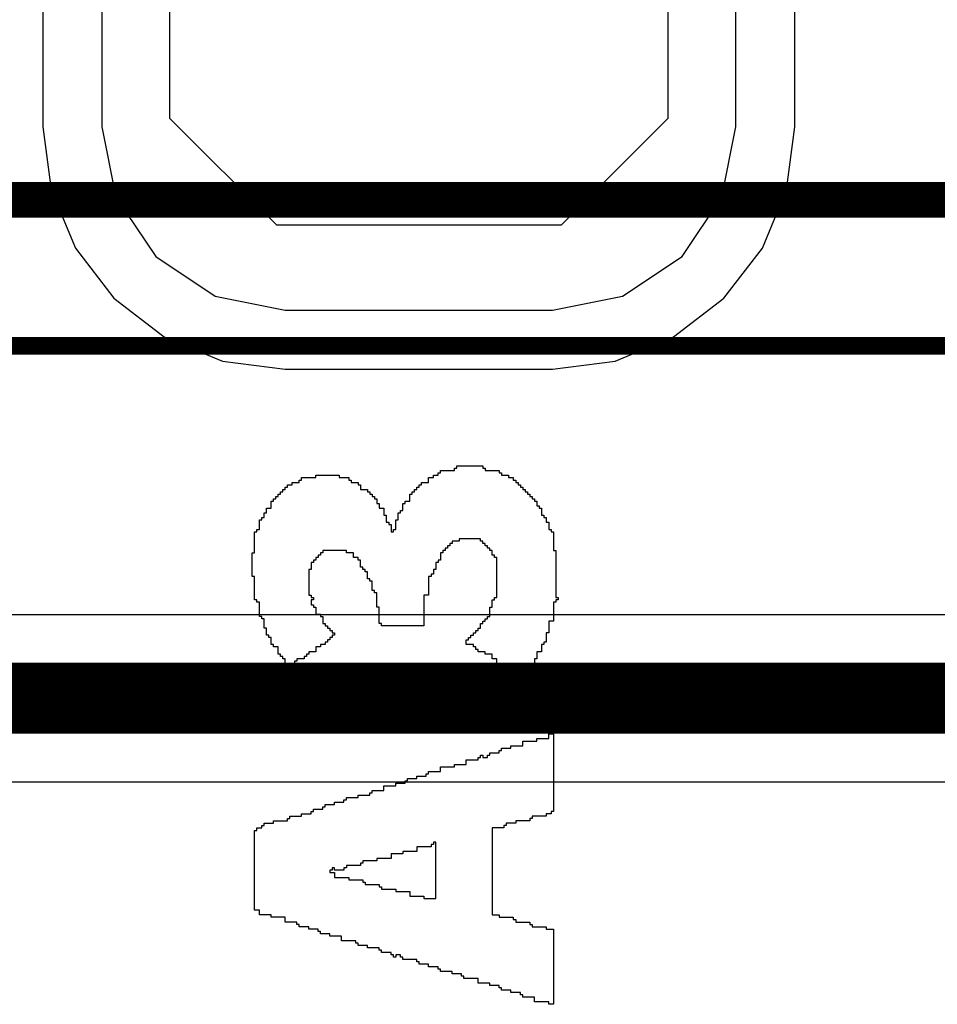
# Model space of a CAD drawing. Header units: millimetres. Extents: x -0.08 to 3.17, y -0.08 to 4.88.
# Tile 165 of 256: x 1.4 to 1.5, y 2.34 to 2.45. Entities that reach past the tile are written whole.
import ezdxf

# ---------------------------------------------------------------- set-up
doc = ezdxf.new("R2010")
doc.units = ezdxf.units.MM
doc.header["$MEASUREMENT"] = 0
for name, color, linetype in [('BottomLayer', 5, 'Continuous'), ('Mechanical13', 56, 'Continuous'), ('Mechanical15', 56, 'Continuous'), ('MidLayer1', 16, 'Continuous'), ('MidLayer2', 76, 'Continuous'), ('TopLayer', 1, 'Continuous'), ('TopOverlay', 2, 'Continuous'), ('TopPaste', 8, 'Continuous')]:
    doc.layers.add(name, color=color, linetype=linetype)

# ---------------------------------------------------------------- blocks, each defined once
blk = doc.blocks.new('HLE_115_02_F_DV_F_________1_548')
at = {"layer": 'Mechanical13', "const_width": 0.00394}
blk.add_lwpolyline([(-0.74409, -0.13386), (0.74409, -0.13386)], dxfattribs=at)
at = {"layer": 'Mechanical15', "const_width": 0.00197}
blk.add_lwpolyline([(-0.75197, -0.15), (0.75197, -0.15)], dxfattribs=at)

msp = doc.modelspace()

# ---------------------------------------------------------------- linework, layer by layer
at = {"layer": 'BottomLayer'}
for p, q in [((1.40566, 2.52204), (1.40566, 2.43346)), ((1.4888, 2.43346), (1.4888, 2.52204)), ((1.40566, 2.43346), (1.40657, 2.42652)), ((1.48788, 2.42652), (1.4888, 2.43346)), ((1.40657, 2.42652), (1.40925, 2.42006)), ((1.48521, 2.42006), (1.48788, 2.42652)), ((1.40925, 2.42006), (1.41351, 2.41451)), ((1.48095, 2.41451), (1.48521, 2.42006)), ((1.41351, 2.41451), (1.41906, 2.41025)), ((1.47539, 2.41025), (1.48095, 2.41451)), ((1.41906, 2.41025), (1.42553, 2.40757)), ((1.46893, 2.40757), (1.47539, 2.41025)), ((1.42553, 2.40757), (1.43246, 2.40666)), ((1.46199, 2.40666), (1.46893, 2.40757)), ((1.43246, 2.40666), (1.46199, 2.40666))]:
    msp.add_line(p, q, dxfattribs=at)
at = {"layer": 'MidLayer1'}
for p, q in [((1.40566, 2.52204), (1.40566, 2.43346)), ((1.4888, 2.43346), (1.4888, 2.52204)), ((1.40566, 2.43346), (1.40657, 2.42652)), ((1.48788, 2.42652), (1.4888, 2.43346)), ((1.40657, 2.42652), (1.40925, 2.42006)), ((1.48521, 2.42006), (1.48788, 2.42652)), ((1.40925, 2.42006), (1.41351, 2.41451)), ((1.48095, 2.41451), (1.48521, 2.42006)), ((1.41351, 2.41451), (1.41906, 2.41025)), ((1.47539, 2.41025), (1.48095, 2.41451)), ((1.41906, 2.41025), (1.42553, 2.40757)), ((1.46893, 2.40757), (1.47539, 2.41025)), ((1.42553, 2.40757), (1.43246, 2.40666)), ((1.46199, 2.40666), (1.46893, 2.40757)), ((1.43246, 2.40666), (1.46199, 2.40666))]:
    msp.add_line(p, q, dxfattribs=at)
at = {"layer": 'MidLayer2'}
for p, q in [((1.41219, 2.52204), (1.41219, 2.43346)), ((1.48226, 2.43346), (1.48226, 2.52204)), ((1.41219, 2.43346), (1.41374, 2.4257)), ((1.48072, 2.4257), (1.48226, 2.43346)), ((1.41374, 2.4257), (1.41813, 2.41913)), ((1.47633, 2.41913), (1.48072, 2.4257)), ((1.41813, 2.41913), (1.42471, 2.41473)), ((1.46975, 2.41473), (1.47633, 2.41913)), ((1.42471, 2.41473), (1.43246, 2.41319)), ((1.46199, 2.41319), (1.46975, 2.41473)), ((1.43246, 2.41319), (1.46199, 2.41319)), ((1.55635, 2.3795), (1.28334, 2.3795)), ((1.27951, 2.36104), (1.55635, 2.36104))]:
    msp.add_line(p, q, dxfattribs=at)
at = {"layer": 'MidLayer2', "const_width": 0.00787}
msp.add_lwpolyline([(1.27951, 2.37027), (1.57085, 2.37027)], dxfattribs=at)
at = {"layer": 'TopLayer'}
for p, q in [((1.40566, 2.52204), (1.40566, 2.43346)), ((1.4888, 2.43346), (1.4888, 2.52204)), ((1.40566, 2.43346), (1.40657, 2.42652)), ((1.48788, 2.42652), (1.4888, 2.43346)), ((1.40657, 2.42652), (1.40925, 2.42006)), ((1.48521, 2.42006), (1.48788, 2.42652)), ((1.40925, 2.42006), (1.41351, 2.41451)), ((1.48095, 2.41451), (1.48521, 2.42006)), ((1.41351, 2.41451), (1.41906, 2.41025)), ((1.47539, 2.41025), (1.48095, 2.41451)), ((1.41906, 2.41025), (1.42553, 2.40757)), ((1.46893, 2.40757), (1.47539, 2.41025)), ((1.42553, 2.40757), (1.43246, 2.40666)), ((1.46199, 2.40666), (1.46893, 2.40757)), ((1.43246, 2.40666), (1.46199, 2.40666))]:
    msp.add_line(p, q, dxfattribs=at)
at = {"layer": 'TopOverlay'}
for p, q in [((1.45143, 2.39571), (1.45143, 2.39597)), ((1.45143, 2.39597), (1.45429, 2.39597)), ((1.45429, 2.39597), (1.45429, 2.39571)), ((1.43583, 2.39467), (1.43583, 2.39493)), ((1.43583, 2.39493), (1.43843, 2.39493)), ((1.43843, 2.39493), (1.43843, 2.39467)), ((1.44883, 2.39467), (1.44883, 2.39493)), ((1.44883, 2.39493), (1.44935, 2.39493)), ((1.44935, 2.39493), (1.44935, 2.39519)), ((1.44935, 2.39519), (1.44961, 2.39519)), ((1.44961, 2.39519), (1.44961, 2.39545)), ((1.44961, 2.39545), (1.45117, 2.39545)), ((1.45117, 2.39545), (1.45117, 2.39571)), ((1.45117, 2.39571), (1.45143, 2.39571)), ((1.45429, 2.39571), (1.45455, 2.39571)), ((1.45455, 2.39571), (1.45455, 2.39545)), ((1.45455, 2.39545), (1.45611, 2.39545)), ((1.45611, 2.39545), (1.45611, 2.39519)), ((1.45611, 2.39519), (1.45637, 2.39519)), ((1.45637, 2.39519), (1.45637, 2.39493)), ((1.45637, 2.39493), (1.45715, 2.39493)), ((1.45715, 2.39493), (1.45715, 2.39467)), ((1.43271, 2.39363), (1.43271, 2.39389)), ((1.43271, 2.39389), (1.43323, 2.39389)), ((1.43323, 2.39389), (1.43323, 2.39415)), ((1.43323, 2.39415), (1.43401, 2.39415)), ((1.43401, 2.39415), (1.43401, 2.39441)), ((1.43401, 2.39441), (1.43427, 2.39441)), ((1.43427, 2.39441), (1.43427, 2.39467)), ((1.43427, 2.39467), (1.43583, 2.39467)), ((1.43843, 2.39467), (1.43947, 2.39467)), ((1.43947, 2.39467), (1.43947, 2.39441)), ((1.43947, 2.39441), (1.43973, 2.39441)), ((1.43973, 2.39441), (1.43973, 2.39415)), ((1.43973, 2.39415), (1.44051, 2.39415)), ((1.44051, 2.39415), (1.44051, 2.39389)), ((1.44051, 2.39389), (1.44077, 2.39389)), ((1.44077, 2.39389), (1.44077, 2.39337)), ((1.44727, 2.39363), (1.44727, 2.39389)), ((1.44727, 2.39389), (1.44753, 2.39389)), ((1.44753, 2.39389), (1.44753, 2.39415)), ((1.44753, 2.39415), (1.44831, 2.39415)), ((1.44831, 2.39415), (1.44831, 2.39467)), ((1.44831, 2.39467), (1.44883, 2.39467)), ((1.45715, 2.39467), (1.45767, 2.39467)), ((1.45767, 2.39467), (1.45767, 2.39441)), ((1.45767, 2.39441), (1.45793, 2.39441)), ((1.45793, 2.39441), (1.45793, 2.39415)), ((1.45793, 2.39415), (1.45819, 2.39415)), ((1.45819, 2.39415), (1.45819, 2.39389)), ((1.45819, 2.39389), (1.45846, 2.39389)), ((1.45846, 2.39389), (1.45846, 2.39363)), ((1.43167, 2.39259), (1.43167, 2.39285)), ((1.43167, 2.39285), (1.43193, 2.39285)), ((1.43193, 2.39285), (1.43193, 2.39311)), ((1.43193, 2.39311), (1.43219, 2.39311)), ((1.43219, 2.39311), (1.43219, 2.39337)), ((1.43219, 2.39337), (1.43245, 2.39337)), ((1.43245, 2.39337), (1.43245, 2.39363)), ((1.43245, 2.39363), (1.43271, 2.39363)), ((1.44077, 2.39337), (1.44155, 2.39337)), ((1.44155, 2.39337), (1.44155, 2.39311)), ((1.44155, 2.39311), (1.44181, 2.39311)), ((1.44181, 2.39311), (1.44181, 2.39285)), ((1.44181, 2.39285), (1.44207, 2.39285)), ((1.44207, 2.39285), (1.44207, 2.39259)), ((1.44623, 2.39207), (1.44623, 2.39285)), ((1.44623, 2.39285), (1.44649, 2.39285)), ((1.44649, 2.39285), (1.44649, 2.39311)), ((1.44649, 2.39311), (1.44675, 2.39311)), ((1.44675, 2.39311), (1.44675, 2.39337)), ((1.44675, 2.39337), (1.44701, 2.39337)), ((1.44701, 2.39337), (1.44701, 2.39363)), ((1.44701, 2.39363), (1.44727, 2.39363)), ((1.45846, 2.39363), (1.45871, 2.39363)), ((1.45871, 2.39363), (1.45871, 2.39337)), ((1.45871, 2.39337), (1.45897, 2.39337)), ((1.45897, 2.39337), (1.45897, 2.39311)), ((1.45897, 2.39311), (1.45924, 2.39311)), ((1.45924, 2.39311), (1.45924, 2.39285)), ((1.45924, 2.39285), (1.4595, 2.39285)), ((1.4595, 2.39285), (1.4595, 2.39259)), ((1.43089, 2.39129), (1.43089, 2.39207)), ((1.43089, 2.39207), (1.43115, 2.39207)), ((1.43115, 2.39207), (1.43115, 2.39233)), ((1.43115, 2.39233), (1.43141, 2.39233)), ((1.43141, 2.39233), (1.43141, 2.39259)), ((1.43141, 2.39259), (1.43167, 2.39259)), ((1.44207, 2.39259), (1.44233, 2.39259)), ((1.44233, 2.39259), (1.44233, 2.39233)), ((1.44233, 2.39233), (1.44259, 2.39233)), ((1.44259, 2.39233), (1.44259, 2.39181)), ((1.44259, 2.39181), (1.44285, 2.39181)), ((1.44285, 2.39181), (1.44285, 2.39129)), ((1.44545, 2.39103), (1.44545, 2.39181)), ((1.44545, 2.39181), (1.44571, 2.39181)), ((1.44571, 2.39181), (1.44571, 2.39207)), ((1.44571, 2.39207), (1.44623, 2.39207)), ((1.4595, 2.39259), (1.45976, 2.39259)), ((1.45976, 2.39259), (1.45976, 2.39233)), ((1.45976, 2.39233), (1.46002, 2.39233)), ((1.46002, 2.39233), (1.46002, 2.39207)), ((1.46002, 2.39207), (1.46028, 2.39207)), ((1.46028, 2.39207), (1.46028, 2.39155)), ((1.43011, 2.39025), (1.43011, 2.39077)), ((1.43011, 2.39077), (1.43037, 2.39077)), ((1.43037, 2.39077), (1.43037, 2.39129)), ((1.43037, 2.39129), (1.43089, 2.39129)), ((1.44285, 2.39129), (1.44337, 2.39129)), ((1.44337, 2.39129), (1.44337, 2.39051)), ((1.44493, 2.38999), (1.44493, 2.39077)), ((1.44493, 2.39077), (1.44519, 2.39077)), ((1.44519, 2.39077), (1.44519, 2.39103)), ((1.44519, 2.39103), (1.44545, 2.39103)), ((1.46028, 2.39155), (1.46054, 2.39155)), ((1.46054, 2.39155), (1.46054, 2.39129)), ((1.46054, 2.39129), (1.4608, 2.39129)), ((1.4608, 2.39129), (1.4608, 2.39051)), ((1.42959, 2.38895), (1.42959, 2.38999)), ((1.42959, 2.38999), (1.42985, 2.38999)), ((1.42985, 2.38999), (1.42985, 2.39025)), ((1.42985, 2.39025), (1.43011, 2.39025)), ((1.44337, 2.39051), (1.44363, 2.39051)), ((1.44363, 2.39051), (1.44363, 2.38973)), ((1.44363, 2.38973), (1.44389, 2.38973)), ((1.44389, 2.38973), (1.44389, 2.38947)), ((1.44389, 2.38947), (1.44415, 2.38947)), ((1.44415, 2.38947), (1.44415, 2.38869)), ((1.44467, 2.38895), (1.44467, 2.38999)), ((1.44467, 2.38999), (1.44493, 2.38999)), ((1.4608, 2.39051), (1.46106, 2.39051)), ((1.46106, 2.39051), (1.46106, 2.39025)), ((1.46106, 2.39025), (1.46132, 2.39025)), ((1.46132, 2.39025), (1.46132, 2.38973)), ((1.46132, 2.38973), (1.46158, 2.38973)), ((1.46158, 2.38973), (1.46158, 2.38895)), ((1.42907, 2.38634), (1.42907, 2.38869)), ((1.42907, 2.38869), (1.42933, 2.38869)), ((1.42933, 2.38869), (1.42933, 2.38895)), ((1.42933, 2.38895), (1.42959, 2.38895)), ((1.44415, 2.38869), (1.44441, 2.38869)), ((1.44441, 2.38869), (1.44441, 2.38895)), ((1.44441, 2.38895), (1.44467, 2.38895)), ((1.46158, 2.38895), (1.46184, 2.38895)), ((1.46184, 2.38895), (1.46184, 2.38869)), ((1.46184, 2.38869), (1.4621, 2.38869)), ((1.4621, 2.38869), (1.4621, 2.3866)), ((1.45091, 2.38739), (1.45065, 2.38739)), ((1.45065, 2.38739), (1.45065, 2.38713)), ((1.45169, 2.38765), (1.45091, 2.38765)), ((1.45091, 2.38765), (1.45091, 2.38739)), ((1.45403, 2.38791), (1.45169, 2.38791)), ((1.45169, 2.38791), (1.45169, 2.38765)), ((1.45403, 2.38765), (1.45403, 2.38791)), ((1.45429, 2.38765), (1.45403, 2.38765)), ((1.45429, 2.38739), (1.45429, 2.38765)), ((1.45455, 2.38739), (1.45429, 2.38739)), ((1.45455, 2.38713), (1.45455, 2.38739)), ((1.42881, 2.38374), (1.42881, 2.38634)), ((1.42881, 2.38634), (1.42907, 2.38634)), ((1.43661, 2.38634), (1.43635, 2.38634)), ((1.43635, 2.38634), (1.43635, 2.38608)), ((1.43921, 2.3866), (1.43661, 2.3866)), ((1.43661, 2.3866), (1.43661, 2.38634)), ((1.43921, 2.38634), (1.43921, 2.3866)), ((1.43999, 2.38634), (1.43921, 2.38634)), ((1.43999, 2.38582), (1.43999, 2.38634)), ((1.44987, 2.38634), (1.44961, 2.38634)), ((1.44961, 2.38634), (1.44961, 2.38556)), ((1.45013, 2.3866), (1.44987, 2.3866)), ((1.44987, 2.3866), (1.44987, 2.38634)), ((1.45039, 2.38686), (1.45013, 2.38686)), ((1.45013, 2.38686), (1.45013, 2.3866)), ((1.45065, 2.38713), (1.45039, 2.38713)), ((1.45039, 2.38713), (1.45039, 2.38686)), ((1.45481, 2.38713), (1.45455, 2.38713)), ((1.45481, 2.38686), (1.45481, 2.38713)), ((1.45507, 2.38686), (1.45481, 2.38686)), ((1.45507, 2.3866), (1.45507, 2.38686)), ((1.45533, 2.3866), (1.45507, 2.3866)), ((1.45533, 2.38608), (1.45533, 2.3866)), ((1.4621, 2.3866), (1.46236, 2.3866)), ((1.46236, 2.3866), (1.46236, 2.3814)), ((1.43557, 2.3853), (1.43531, 2.3853)), ((1.43531, 2.3853), (1.43531, 2.38452)), ((1.43583, 2.38556), (1.43557, 2.38556)), ((1.43557, 2.38556), (1.43557, 2.3853)), ((1.43609, 2.38582), (1.43583, 2.38582)), ((1.43583, 2.38582), (1.43583, 2.38556)), ((1.43635, 2.38608), (1.43609, 2.38608)), ((1.43609, 2.38608), (1.43609, 2.38582)), ((1.44051, 2.38582), (1.43999, 2.38582)), ((1.44051, 2.38556), (1.44051, 2.38582)), ((1.44077, 2.38556), (1.44051, 2.38556)), ((1.44077, 2.38478), (1.44077, 2.38556)), ((1.44935, 2.3853), (1.44909, 2.3853)), ((1.44909, 2.3853), (1.44909, 2.38452)), ((1.44961, 2.38556), (1.44935, 2.38556)), ((1.44935, 2.38556), (1.44935, 2.3853)), ((1.45559, 2.38608), (1.45533, 2.38608)), ((1.45559, 2.38582), (1.45559, 2.38608)), ((1.45585, 2.38582), (1.45559, 2.38582)), ((1.45585, 2.3814), (1.45585, 2.38582)), ((1.43531, 2.38452), (1.43505, 2.38452)), ((1.43505, 2.38452), (1.43505, 2.38166)), ((1.44103, 2.38478), (1.44077, 2.38478)), ((1.44103, 2.38452), (1.44103, 2.38478)), ((1.44129, 2.38452), (1.44103, 2.38452)), ((1.44129, 2.38426), (1.44129, 2.38452)), ((1.44155, 2.38426), (1.44129, 2.38426)), ((1.44155, 2.38348), (1.44155, 2.38426)), ((1.44883, 2.384), (1.44857, 2.384)), ((1.44857, 2.384), (1.44857, 2.38374)), ((1.44909, 2.38452), (1.44883, 2.38452)), ((1.44883, 2.38452), (1.44883, 2.384)), ((1.42907, 2.38374), (1.42881, 2.38374)), ((1.42907, 2.3827), (1.42907, 2.38374)), ((1.44181, 2.38348), (1.44155, 2.38348)), ((1.44181, 2.38322), (1.44181, 2.38348)), ((1.44207, 2.38322), (1.44181, 2.38322)), ((1.44207, 2.38218), (1.44207, 2.38322)), ((1.44857, 2.38374), (1.44831, 2.38374)), ((1.44831, 2.38374), (1.44831, 2.38166)), ((1.42907, 2.38244), (1.42907, 2.3827)), ((1.42907, 2.38114), (1.42907, 2.38244)), ((1.44233, 2.38218), (1.44207, 2.38218)), ((1.44233, 2.38192), (1.44233, 2.38218)), ((1.44259, 2.38192), (1.44233, 2.38192)), ((1.44259, 2.38036), (1.44259, 2.38192)), ((1.42933, 2.38114), (1.42907, 2.38114)), ((1.42933, 2.38088), (1.42933, 2.38114)), ((1.42959, 2.38088), (1.42933, 2.38088)), ((1.42959, 2.37932), (1.42959, 2.38088)), ((1.43505, 2.38166), (1.43531, 2.38166)), ((1.43531, 2.38166), (1.43531, 2.3814)), ((1.43531, 2.3814), (1.43557, 2.3814)), ((1.43557, 2.38114), (1.43531, 2.38114)), ((1.43531, 2.38114), (1.43531, 2.38062)), ((1.43557, 2.3814), (1.43557, 2.38114)), ((1.44831, 2.38166), (1.44779, 2.38166)), ((1.44779, 2.38166), (1.44779, 2.37828)), ((1.45533, 2.38036), (1.45533, 2.38114)), ((1.45533, 2.38114), (1.45559, 2.38114)), ((1.45559, 2.38114), (1.45559, 2.3814)), ((1.45559, 2.3814), (1.45585, 2.3814)), ((1.46236, 2.38088), (1.4621, 2.38088)), ((1.4621, 2.38088), (1.4621, 2.3788)), ((1.46236, 2.3814), (1.46262, 2.3814)), ((1.46262, 2.38114), (1.46236, 2.38114)), ((1.46236, 2.38114), (1.46236, 2.38088)), ((1.46262, 2.3814), (1.46262, 2.38114)), ((1.43531, 2.38062), (1.43557, 2.38062)), ((1.43557, 2.38062), (1.43557, 2.38036)), ((1.43557, 2.38036), (1.43583, 2.38036)), ((1.43583, 2.38036), (1.43583, 2.37958)), ((1.44285, 2.38036), (1.44259, 2.38036)), ((1.44285, 2.37854), (1.44285, 2.38036)), ((1.45507, 2.37932), (1.45507, 2.38036)), ((1.45507, 2.38036), (1.45533, 2.38036)), ((1.42985, 2.37932), (1.42959, 2.37932)), ((1.42985, 2.37906), (1.42985, 2.37932)), ((1.43011, 2.37906), (1.42985, 2.37906)), ((1.43011, 2.37802), (1.43011, 2.37906)), ((1.43583, 2.37958), (1.43635, 2.37958)), ((1.43635, 2.37958), (1.43635, 2.37932)), ((1.43635, 2.37932), (1.43661, 2.37932)), ((1.43661, 2.37932), (1.43661, 2.37854)), ((1.43661, 2.37854), (1.43687, 2.37854)), ((1.43687, 2.37854), (1.43687, 2.37828)), ((1.44311, 2.37854), (1.44285, 2.37854)), ((1.44311, 2.37828), (1.44311, 2.37854)), ((1.45403, 2.37802), (1.45403, 2.37854)), ((1.45403, 2.37854), (1.45429, 2.37854)), ((1.45429, 2.37854), (1.45429, 2.3788)), ((1.45429, 2.3788), (1.45455, 2.3788)), ((1.45455, 2.3788), (1.45455, 2.37906)), ((1.45455, 2.37906), (1.45481, 2.37906)), ((1.45481, 2.37906), (1.45481, 2.37932)), ((1.45481, 2.37932), (1.45507, 2.37932)), ((1.4621, 2.3788), (1.46158, 2.3788)), ((1.46158, 2.3788), (1.46158, 2.3775)), ((1.43037, 2.37802), (1.43011, 2.37802)), ((1.43037, 2.37724), (1.43037, 2.37802)), ((1.43687, 2.37828), (1.43713, 2.37828)), ((1.43713, 2.37828), (1.43713, 2.37802)), ((1.43713, 2.37802), (1.43739, 2.37802)), ((1.43739, 2.37802), (1.43739, 2.37776)), ((1.43739, 2.37776), (1.43765, 2.37776)), ((1.43765, 2.37776), (1.43765, 2.3775)), ((1.43765, 2.3775), (1.43791, 2.3775)), ((1.43791, 2.3775), (1.43791, 2.37724)), ((1.44779, 2.37828), (1.44311, 2.37828)), ((1.45325, 2.37724), (1.45325, 2.3775)), ((1.45325, 2.3775), (1.45351, 2.3775)), ((1.45351, 2.3775), (1.45351, 2.37776)), ((1.45351, 2.37776), (1.45377, 2.37776)), ((1.45377, 2.37776), (1.45377, 2.37802)), ((1.45377, 2.37802), (1.45403, 2.37802)), ((1.46158, 2.3775), (1.46132, 2.3775)), ((1.46132, 2.3775), (1.46132, 2.37646)), ((1.43063, 2.37724), (1.43037, 2.37724)), ((1.43063, 2.37698), (1.43063, 2.37724)), ((1.43089, 2.37698), (1.43063, 2.37698)), ((1.43089, 2.3762), (1.43089, 2.37698)), ((1.43713, 2.37646), (1.43687, 2.37646)), ((1.43687, 2.37646), (1.43687, 2.3762)), ((1.43739, 2.37672), (1.43713, 2.37672)), ((1.43713, 2.37672), (1.43713, 2.37646)), ((1.43765, 2.37698), (1.43739, 2.37698)), ((1.43739, 2.37698), (1.43739, 2.37672)), ((1.43791, 2.37724), (1.43765, 2.37724)), ((1.43765, 2.37724), (1.43765, 2.37698)), ((1.45247, 2.3762), (1.45247, 2.37672)), ((1.45247, 2.37672), (1.45273, 2.37672)), ((1.45273, 2.37672), (1.45273, 2.37698)), ((1.45273, 2.37698), (1.45299, 2.37698)), ((1.45299, 2.37698), (1.45299, 2.37724)), ((1.45299, 2.37724), (1.45325, 2.37724)), ((1.46132, 2.37646), (1.46106, 2.37646)), ((1.46106, 2.37646), (1.46106, 2.3762)), ((1.43115, 2.3762), (1.43089, 2.3762)), ((1.43115, 2.37594), (1.43115, 2.3762)), ((1.43167, 2.37594), (1.43115, 2.37594)), ((1.43167, 2.37516), (1.43167, 2.37594)), ((1.43583, 2.37542), (1.43505, 2.37542)), ((1.43505, 2.37542), (1.43505, 2.37516)), ((1.43635, 2.37594), (1.43583, 2.37594)), ((1.43583, 2.37594), (1.43583, 2.37542)), ((1.43687, 2.3762), (1.43635, 2.3762)), ((1.43635, 2.3762), (1.43635, 2.37594)), ((1.45325, 2.3762), (1.45247, 2.3762)), ((1.45325, 2.37594), (1.45325, 2.3762)), ((1.45351, 2.37594), (1.45325, 2.37594)), ((1.45351, 2.37568), (1.45351, 2.37594)), ((1.45377, 2.37568), (1.45351, 2.37568)), ((1.45377, 2.37542), (1.45377, 2.37568)), ((1.45455, 2.37542), (1.45377, 2.37542)), ((1.45455, 2.37516), (1.45455, 2.37542)), ((1.4608, 2.37542), (1.46028, 2.37542)), ((1.46028, 2.37542), (1.46028, 2.37464)), ((1.46106, 2.3762), (1.4608, 2.3762)), ((1.4608, 2.3762), (1.4608, 2.37542)), ((1.43193, 2.37516), (1.43167, 2.37516)), ((1.43193, 2.3749), (1.43193, 2.37516)), ((1.43219, 2.3749), (1.43193, 2.3749)), ((1.43219, 2.37464), (1.43219, 2.3749)), ((1.43245, 2.37464), (1.43219, 2.37464)), ((1.43245, 2.37386), (1.43245, 2.37464)), ((1.43375, 2.37438), (1.43349, 2.37438)), ((1.43349, 2.37438), (1.43349, 2.37412)), ((1.43453, 2.37464), (1.43375, 2.37464)), ((1.43375, 2.37464), (1.43375, 2.37438)), ((1.43479, 2.3749), (1.43453, 2.3749)), ((1.43453, 2.3749), (1.43453, 2.37464)), ((1.43505, 2.37516), (1.43479, 2.37516)), ((1.43479, 2.37516), (1.43479, 2.3749)), ((1.45533, 2.37516), (1.45455, 2.37516)), ((1.45533, 2.37464), (1.45533, 2.37516)), ((1.45585, 2.37464), (1.45533, 2.37464)), ((1.45585, 2.37412), (1.45585, 2.37464)), ((1.46028, 2.37464), (1.46002, 2.37464)), ((1.46002, 2.37464), (1.46002, 2.37386)), ((1.43323, 2.37386), (1.43245, 2.37386)), ((1.43349, 2.37412), (1.43323, 2.37412)), ((1.43323, 2.37412), (1.43323, 2.37386)), ((1.45663, 2.37412), (1.45585, 2.37412)), ((1.45663, 2.37386), (1.45663, 2.37412)), ((1.45689, 2.37386), (1.45663, 2.37386)), ((1.45689, 2.3736), (1.45689, 2.37386)), ((1.45715, 2.3736), (1.45689, 2.3736)), ((1.45715, 2.37334), (1.45715, 2.3736)), ((1.45793, 2.37334), (1.45715, 2.37334)), ((1.45793, 2.37308), (1.45793, 2.37334)), ((1.4595, 2.37334), (1.45924, 2.37334)), ((1.45924, 2.37334), (1.45924, 2.37256)), ((1.45976, 2.3736), (1.4595, 2.3736)), ((1.4595, 2.3736), (1.4595, 2.37334)), ((1.46002, 2.37386), (1.45976, 2.37386)), ((1.45976, 2.37386), (1.45976, 2.3736)), ((1.45846, 2.37308), (1.45793, 2.37308)), ((1.45846, 2.37282), (1.45846, 2.37308)), ((1.45871, 2.37282), (1.45846, 2.37282)), ((1.45871, 2.37256), (1.45871, 2.37282)), ((1.45924, 2.37256), (1.45871, 2.37256)), ((1.45871, 2.36502), (1.45871, 2.36554)), ((1.45871, 2.36554), (1.46028, 2.36554)), ((1.46028, 2.36554), (1.46028, 2.3658)), ((1.46028, 2.3658), (1.46158, 2.3658)), ((1.46158, 2.3658), (1.46158, 2.36632)), ((1.46158, 2.36632), (1.4621, 2.36632)), ((1.4621, 2.36632), (1.4621, 2.35774)), ((1.45611, 2.36424), (1.45611, 2.3645)), ((1.45611, 2.3645), (1.45637, 2.3645)), ((1.45637, 2.3645), (1.45637, 2.36476)), ((1.45637, 2.36476), (1.45741, 2.36476)), ((1.45741, 2.36476), (1.45741, 2.36502)), ((1.45741, 2.36502), (1.45871, 2.36502)), ((1.45247, 2.36294), (1.45247, 2.36346)), ((1.45247, 2.36346), (1.45377, 2.36346)), ((1.45377, 2.36346), (1.45377, 2.36372)), ((1.45377, 2.36372), (1.45403, 2.36372)), ((1.45403, 2.36372), (1.45403, 2.36398)), ((1.45403, 2.36398), (1.45429, 2.36398)), ((1.45429, 2.36398), (1.45429, 2.36372)), ((1.45429, 2.36372), (1.45481, 2.36372)), ((1.45481, 2.36372), (1.45481, 2.36398)), ((1.45481, 2.36398), (1.45507, 2.36398)), ((1.45507, 2.36398), (1.45507, 2.36424)), ((1.45507, 2.36424), (1.45611, 2.36424)), ((1.44961, 2.36216), (1.44961, 2.36268)), ((1.44961, 2.36268), (1.45117, 2.36268)), ((1.45117, 2.36268), (1.45117, 2.36294)), ((1.45117, 2.36294), (1.45247, 2.36294)), ((1.44571, 2.36086), (1.44571, 2.36112)), ((1.44571, 2.36112), (1.44597, 2.36112)), ((1.44597, 2.36112), (1.44597, 2.36138)), ((1.44597, 2.36138), (1.44701, 2.36138)), ((1.44701, 2.36138), (1.44701, 2.36164)), ((1.44701, 2.36164), (1.44805, 2.36164)), ((1.44805, 2.36164), (1.44805, 2.3619)), ((1.44805, 2.3619), (1.44831, 2.3619)), ((1.44831, 2.3619), (1.44831, 2.36216)), ((1.44831, 2.36216), (1.44961, 2.36216)), ((1.44207, 2.35982), (1.44207, 2.36008)), ((1.44207, 2.36008), (1.44337, 2.36008)), ((1.44337, 2.36008), (1.44337, 2.3606)), ((1.44337, 2.3606), (1.44467, 2.3606)), ((1.44467, 2.3606), (1.44467, 2.36086)), ((1.44467, 2.36086), (1.44571, 2.36086)), ((1.43895, 2.35878), (1.43895, 2.35904)), ((1.43895, 2.35904), (1.43921, 2.35904)), ((1.43921, 2.35904), (1.43921, 2.3593)), ((1.43921, 2.3593), (1.44051, 2.3593)), ((1.44051, 2.3593), (1.44051, 2.35956)), ((1.44051, 2.35956), (1.44181, 2.35956)), ((1.44181, 2.35956), (1.44181, 2.35982)), ((1.44181, 2.35982), (1.44207, 2.35982)), ((1.43557, 2.35774), (1.43557, 2.358)), ((1.43557, 2.358), (1.43661, 2.358)), ((1.43661, 2.358), (1.43661, 2.35826)), ((1.43661, 2.35826), (1.43687, 2.35826)), ((1.43687, 2.35826), (1.43687, 2.35852)), ((1.43687, 2.35852), (1.43791, 2.35852)), ((1.43791, 2.35852), (1.43791, 2.35878)), ((1.43791, 2.35878), (1.43895, 2.35878)), ((1.43271, 2.3567), (1.43271, 2.35696)), ((1.43271, 2.35696), (1.43297, 2.35696)), ((1.43297, 2.35696), (1.43297, 2.35722)), ((1.43297, 2.35722), (1.43427, 2.35722)), ((1.43427, 2.35722), (1.43427, 2.35748)), ((1.43427, 2.35748), (1.43531, 2.35748)), ((1.43531, 2.35748), (1.43531, 2.35774)), ((1.43531, 2.35774), (1.43557, 2.35774)), ((1.45976, 2.35696), (1.4595, 2.35696)), ((1.4595, 2.35696), (1.4595, 2.3567)), ((1.46132, 2.35722), (1.45976, 2.35722)), ((1.45976, 2.35722), (1.45976, 2.35696)), ((1.46184, 2.35748), (1.46132, 2.35748)), ((1.46132, 2.35748), (1.46132, 2.35722)), ((1.4621, 2.35774), (1.46184, 2.35774)), ((1.46184, 2.35774), (1.46184, 2.35748)), ((1.42933, 2.35566), (1.42933, 2.35592)), ((1.42933, 2.35592), (1.42985, 2.35592)), ((1.42985, 2.35592), (1.42985, 2.35618)), ((1.42985, 2.35618), (1.43011, 2.35618)), ((1.43011, 2.35618), (1.43011, 2.35644)), ((1.43011, 2.35644), (1.43115, 2.35644)), ((1.43115, 2.35644), (1.43115, 2.3567)), ((1.43115, 2.3567), (1.43271, 2.3567)), ((1.45663, 2.35592), (1.45533, 2.35592)), ((1.45533, 2.35592), (1.45533, 2.3463)), ((1.45689, 2.35618), (1.45663, 2.35618)), ((1.45663, 2.35618), (1.45663, 2.35592)), ((1.45793, 2.35644), (1.45689, 2.35644)), ((1.45689, 2.35644), (1.45689, 2.35618)), ((1.4595, 2.3567), (1.45793, 2.3567)), ((1.45793, 2.3567), (1.45793, 2.35644)), ((1.42907, 2.34682), (1.42907, 2.35566)), ((1.42907, 2.35566), (1.42933, 2.35566)), ((1.44857, 2.35384), (1.44701, 2.35384)), ((1.44701, 2.35384), (1.44701, 2.35332)), ((1.44883, 2.3541), (1.44857, 2.3541)), ((1.44857, 2.3541), (1.44857, 2.35384)), ((1.44909, 2.35436), (1.44883, 2.35436)), ((1.44883, 2.35436), (1.44883, 2.3541)), ((1.44909, 2.34812), (1.44909, 2.35436)), ((1.44415, 2.35254), (1.44259, 2.35254)), ((1.44259, 2.35254), (1.44259, 2.35228)), ((1.44545, 2.35306), (1.44415, 2.35306)), ((1.44415, 2.35306), (1.44415, 2.35254)), ((1.44701, 2.35332), (1.44545, 2.35332)), ((1.44545, 2.35332), (1.44545, 2.35306)), ((1.43791, 2.3515), (1.43765, 2.3515)), ((1.43765, 2.3515), (1.43765, 2.35124)), ((1.43791, 2.35124), (1.43791, 2.3515)), ((1.43921, 2.3515), (1.43895, 2.3515)), ((1.43895, 2.3515), (1.43895, 2.35124)), ((1.44077, 2.35176), (1.43921, 2.35176)), ((1.43921, 2.35176), (1.43921, 2.3515)), ((1.44103, 2.35202), (1.44077, 2.35202)), ((1.44077, 2.35202), (1.44077, 2.35176)), ((1.44259, 2.35228), (1.44103, 2.35228)), ((1.44103, 2.35228), (1.44103, 2.35202)), ((1.43765, 2.35124), (1.43739, 2.35124)), ((1.43739, 2.35124), (1.43739, 2.35098)), ((1.43739, 2.35098), (1.43765, 2.35098)), ((1.43765, 2.35098), (1.43791, 2.35098)), ((1.43895, 2.35124), (1.43791, 2.35124)), ((1.43791, 2.35098), (1.43791, 2.35046)), ((1.43791, 2.35046), (1.43947, 2.35046)), ((1.43947, 2.35046), (1.43947, 2.3502)), ((1.43947, 2.3502), (1.44103, 2.3502)), ((1.44103, 2.3502), (1.44103, 2.34994)), ((1.44103, 2.34994), (1.44129, 2.34994)), ((1.44129, 2.34994), (1.44129, 2.34968)), ((1.44129, 2.34968), (1.44285, 2.34968)), ((1.44285, 2.34968), (1.44285, 2.34942)), ((1.44285, 2.34942), (1.44311, 2.34942)), ((1.44311, 2.34942), (1.44311, 2.34916)), ((1.44311, 2.34916), (1.44467, 2.34916)), ((1.44467, 2.34916), (1.44467, 2.3489)), ((1.44467, 2.3489), (1.44623, 2.3489)), ((1.44623, 2.3489), (1.44623, 2.34838)), ((1.44623, 2.34838), (1.44779, 2.34838)), ((1.44779, 2.34838), (1.44779, 2.34812)), ((1.44779, 2.34812), (1.44909, 2.34812)), ((1.42959, 2.34682), (1.42907, 2.34682)), ((1.42959, 2.3463), (1.42959, 2.34682)), ((1.43089, 2.3463), (1.42959, 2.3463)), ((1.43089, 2.34604), (1.43089, 2.3463)), ((1.43245, 2.34604), (1.43089, 2.34604)), ((1.43245, 2.34552), (1.43245, 2.34604)), ((1.45533, 2.3463), (1.45611, 2.3463)), ((1.45611, 2.3463), (1.45611, 2.34604)), ((1.45611, 2.34604), (1.45767, 2.34604)), ((1.45767, 2.34604), (1.45767, 2.34578)), ((1.43375, 2.34552), (1.43245, 2.34552)), ((1.43375, 2.34526), (1.43375, 2.34552)), ((1.43401, 2.34526), (1.43375, 2.34526)), ((1.43401, 2.345), (1.43401, 2.34526)), ((1.43505, 2.345), (1.43401, 2.345)), ((1.43505, 2.34474), (1.43505, 2.345)), ((1.45767, 2.34578), (1.45793, 2.34578)), ((1.45793, 2.34578), (1.45793, 2.34552)), ((1.45793, 2.34552), (1.4595, 2.34552)), ((1.4595, 2.34552), (1.4595, 2.34526)), ((1.4595, 2.34526), (1.45976, 2.34526)), ((1.45976, 2.34526), (1.45976, 2.345)), ((1.45976, 2.345), (1.46132, 2.345)), ((1.46132, 2.345), (1.46132, 2.34474)), ((1.43609, 2.34474), (1.43505, 2.34474)), ((1.43609, 2.34448), (1.43609, 2.34474)), ((1.43635, 2.34448), (1.43609, 2.34448)), ((1.43635, 2.34422), (1.43635, 2.34448)), ((1.43739, 2.34422), (1.43635, 2.34422)), ((1.43739, 2.34396), (1.43739, 2.34422)), ((1.43869, 2.34396), (1.43739, 2.34396)), ((1.43869, 2.34344), (1.43869, 2.34396)), ((1.46132, 2.34474), (1.4621, 2.34474)), ((1.4621, 2.34474), (1.4621, 2.33642)), ((1.44025, 2.34344), (1.43869, 2.34344)), ((1.44025, 2.34318), (1.44025, 2.34344)), ((1.44051, 2.34318), (1.44025, 2.34318)), ((1.44051, 2.34292), (1.44051, 2.34318)), ((1.44155, 2.34292), (1.44051, 2.34292)), ((1.44155, 2.34266), (1.44155, 2.34292)), ((1.44285, 2.34266), (1.44155, 2.34266)), ((1.44285, 2.3424), (1.44285, 2.34266)), ((1.44311, 2.3424), (1.44285, 2.3424)), ((1.44311, 2.34214), (1.44311, 2.3424)), ((1.44415, 2.34214), (1.44311, 2.34214)), ((1.44415, 2.34188), (1.44415, 2.34214)), ((1.44441, 2.34188), (1.44415, 2.34188)), ((1.44441, 2.34162), (1.44441, 2.34188)), ((1.44467, 2.34162), (1.44441, 2.34162)), ((1.44519, 2.34188), (1.44467, 2.34188)), ((1.44467, 2.34188), (1.44467, 2.34162)), ((1.44519, 2.34162), (1.44519, 2.34188)), ((1.44545, 2.34162), (1.44519, 2.34162)), ((1.44545, 2.34136), (1.44545, 2.34162)), ((1.44701, 2.34136), (1.44545, 2.34136)), ((1.44701, 2.3411), (1.44701, 2.34136)), ((1.44727, 2.3411), (1.44701, 2.3411)), ((1.44727, 2.34084), (1.44727, 2.3411)), ((1.44831, 2.34084), (1.44727, 2.34084)), ((1.44831, 2.34058), (1.44831, 2.34084)), ((1.44935, 2.34058), (1.44831, 2.34058)), ((1.44935, 2.34032), (1.44935, 2.34058)), ((1.44961, 2.34032), (1.44935, 2.34032)), ((1.44961, 2.34006), (1.44961, 2.34032)), ((1.45091, 2.34006), (1.44961, 2.34006)), ((1.45091, 2.3398), (1.45091, 2.34006)), ((1.45195, 2.3398), (1.45091, 2.3398)), ((1.45195, 2.33954), (1.45195, 2.3398)), ((1.45221, 2.33954), (1.45195, 2.33954)), ((1.45221, 2.33928), (1.45221, 2.33954)), ((1.45377, 2.33928), (1.45221, 2.33928)), ((1.45377, 2.33876), (1.45377, 2.33928)), ((1.45507, 2.33876), (1.45377, 2.33876)), ((1.45507, 2.3385), (1.45507, 2.33876)), ((1.45611, 2.3385), (1.45507, 2.3385)), ((1.45611, 2.33824), (1.45611, 2.3385)), ((1.45637, 2.33824), (1.45611, 2.33824)), ((1.45637, 2.33798), (1.45637, 2.33824)), ((1.45741, 2.33798), (1.45637, 2.33798)), ((1.45741, 2.33772), (1.45741, 2.33798)), ((1.45846, 2.33772), (1.45741, 2.33772)), ((1.45846, 2.33746), (1.45846, 2.33772)), ((1.45871, 2.33746), (1.45846, 2.33746)), ((1.45871, 2.3372), (1.45871, 2.33746)), ((1.45976, 2.3372), (1.45871, 2.3372)), ((1.46002, 2.3372), (1.45976, 2.3372)), ((1.46002, 2.33668), (1.46002, 2.3372)), ((1.46158, 2.33668), (1.46002, 2.33668)), ((1.46158, 2.33642), (1.46158, 2.33668)), ((1.4621, 2.33642), (1.46158, 2.33642))]:
    msp.add_line(p, q, dxfattribs=at)
at = {"layer": 'TopPaste'}
for p, q in [((1.41967, 2.46988), (1.41967, 2.43444)), ((1.47479, 2.43444), (1.47479, 2.46988)), ((1.41967, 2.43444), (1.43148, 2.42263)), ((1.46298, 2.42263), (1.47479, 2.43444)), ((1.43148, 2.42263), (1.46298, 2.42263))]:
    msp.add_line(p, q, dxfattribs=at)

# ---------------------------------------------------------------- block references
msp.add_blockref('HLE_115_02_F_DV_F_________1_548', (1.54723, 2.55925))

doc.saveas('drawing.dxf')
